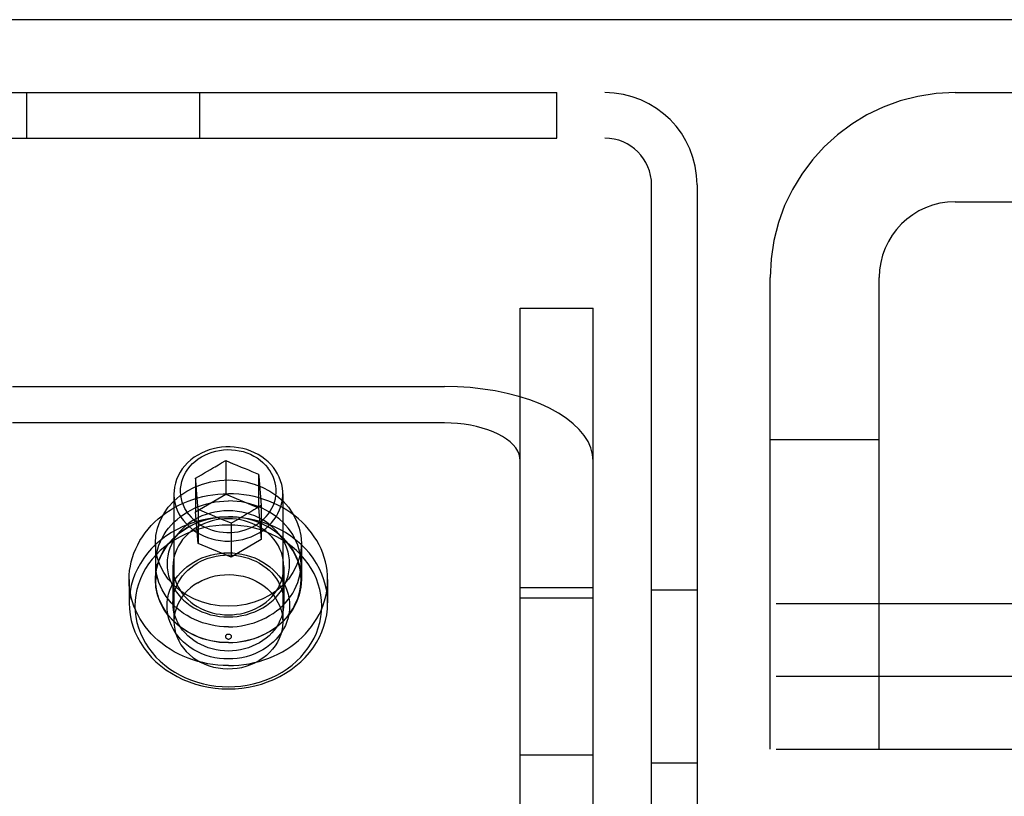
# Model space of a CAD drawing. Header units: inches. Extents: x 0 to 291, y 0 to 188.
# Tile 51 of 113: x 116.06 to 117.74, y 137.58 to 138.91. Entities that reach past the tile are written whole.
import ezdxf

# ---------------------------------------------------------------- set-up
doc = ezdxf.new("R2010")
doc.units = ezdxf.units.IN
doc.header["$LTSCALE"] = 16.018896
doc.header["$MEASUREMENT"] = 0
doc.linetypes.add('HIDDEN', pattern=[0.2, 0.1, -0.1])
doc.layers.get('0').update_dxf_attribs({"linetype": 'CONTINUOUS'})
doc.layers.add('02___PRT_ALL_AXES', color=7, linetype='CONTINUOUS')
doc.layers.add('DEFAULT_2', color=8, linetype='HIDDEN')

msp = doc.modelspace()

# ---------------------------------------------------------------- linework, layer by layer
at = {"color": 7, "linetype": 'Continuous'}
msp.add_line((121.4042, 138.9098), (43.7792, 138.9098), dxfattribs=at)
at = {"layer": '02___PRT_ALL_AXES', "color": 8, "linetype": 'HIDDEN'}
for p, q in [((116.3205, 138.0972), (116.3205, 137.8784)), ((116.507, 138.0972), (116.507, 137.8784)), ((116.2887, 138.0129), (116.2887, 137.9504)), ((116.5387, 138.0129), (116.5387, 137.9504)), ((116.2892, 137.9774), (116.2892, 137.9504)), ((116.5382, 137.9774), (116.5382, 137.9504)), ((116.2437, 137.9504), (116.2437, 137.9104)), ((116.5837, 137.9504), (116.5837, 137.9104))]:
    msp.add_line(p, q, dxfattribs=at)
for points in [[(116.2887, 138.0129), (116.2896, 138.0261), (116.2923, 138.0388), (116.2968, 138.0513), (116.303, 138.0632), (116.3108, 138.0744), (116.3201, 138.0847), (116.3308, 138.0939), (116.3427, 138.102), (116.3556, 138.1088), (116.3694, 138.1141), (116.3838, 138.118), (116.3986, 138.1204), (116.4137, 138.1212), (116.4288, 138.1204), (116.4436, 138.118), (116.458, 138.1141), (116.4718, 138.1088), (116.4847, 138.102), (116.4966, 138.0939), (116.5073, 138.0847), (116.5166, 138.0744), (116.5244, 138.0632), (116.5306, 138.0513), (116.5351, 138.0388), (116.5378, 138.0261), (116.5387, 138.0129)], [(116.2437, 137.9504), (116.2439, 137.9581), (116.2446, 137.9658), (116.2458, 137.9735), (116.2474, 137.981), (116.2495, 137.9885), (116.252, 137.9959), (116.255, 138.0032), (116.2584, 138.0103), (116.2622, 138.0173), (116.2665, 138.024), (116.2711, 138.0306), (116.2762, 138.037), (116.2816, 138.0431), (116.2874, 138.0489), (116.2935, 138.0545), (116.3, 138.0598), (116.3067, 138.0648), (116.3138, 138.0695), (116.3211, 138.0739), (116.3287, 138.0779), (116.3365, 138.0816), (116.3446, 138.0849), (116.3528, 138.0879), (116.3612, 138.0904), (116.3697, 138.0926), (116.3784, 138.0944), (116.3871, 138.0958), (116.3959, 138.0968), (116.4048, 138.0974), (116.4137, 138.0976)], [(116.5837, 137.9504), (116.5835, 137.9581), (116.5828, 137.9658), (116.5816, 137.9735), (116.58, 137.981), (116.5779, 137.9885), (116.5754, 137.9959), (116.5724, 138.0032), (116.569, 138.0103), (116.5652, 138.0173), (116.5609, 138.024), (116.5563, 138.0306), (116.5512, 138.037), (116.5458, 138.0431), (116.54, 138.0489), (116.5339, 138.0545), (116.5275, 138.0598), (116.5207, 138.0648), (116.5136, 138.0695), (116.5063, 138.0739), (116.4987, 138.0779), (116.4909, 138.0816), (116.4829, 138.0849), (116.4746, 138.0879), (116.4662, 138.0904), (116.4577, 138.0926), (116.4491, 138.0944), (116.4403, 138.0958), (116.4315, 138.0968), (116.4226, 138.0974), (116.4137, 138.0976)], [(116.2892, 137.9774), (116.2894, 137.9839), (116.2901, 137.9904), (116.2912, 137.9969), (116.2928, 138.0032), (116.2948, 138.0095), (116.2973, 138.0157), (116.3002, 138.0217), (116.3035, 138.0275), (116.3072, 138.0332), (116.3112, 138.0387), (116.3157, 138.0439), (116.3205, 138.0489), (116.3257, 138.0537), (116.3312, 138.0581), (116.3369, 138.0623), (116.343, 138.0662), (116.3493, 138.0697), (116.3559, 138.0729), (116.3626, 138.0757), (116.3696, 138.0782), (116.3767, 138.0804), (116.3839, 138.0821), (116.3913, 138.0835), (116.3987, 138.0845), (116.4062, 138.085), (116.4137, 138.0852)], [(116.5382, 137.9774), (116.538, 137.9839), (116.5373, 137.9904), (116.5362, 137.9969), (116.5346, 138.0032), (116.5326, 138.0095), (116.5301, 138.0157), (116.5272, 138.0217), (116.5239, 138.0275), (116.5203, 138.0332), (116.5162, 138.0387), (116.5117, 138.0439), (116.5069, 138.0489), (116.5017, 138.0537), (116.4963, 138.0581), (116.4905, 138.0623), (116.4844, 138.0662), (116.4781, 138.0697), (116.4716, 138.0729), (116.4648, 138.0757), (116.4579, 138.0782), (116.4507, 138.0804), (116.4435, 138.0821), (116.4362, 138.0835), (116.4287, 138.0845), (116.4212, 138.085), (116.4137, 138.0852)], [(116.2887, 137.9504), (116.2896, 137.9636), (116.2923, 137.9763), (116.2968, 137.9888), (116.303, 138.0007), (116.3108, 138.0119), (116.3201, 138.0222), (116.3308, 138.0314), (116.3427, 138.0395), (116.3556, 138.0463), (116.3694, 138.0516), (116.3838, 138.0555), (116.3986, 138.0579), (116.4137, 138.0587), (116.4288, 138.0579), (116.4436, 138.0555), (116.458, 138.0516), (116.4718, 138.0463), (116.4847, 138.0395), (116.4966, 138.0314), (116.5073, 138.0222), (116.5166, 138.0119), (116.5244, 138.0007), (116.5306, 137.9888), (116.5351, 137.9763), (116.5378, 137.9636), (116.5387, 137.9504)], [(116.2892, 137.9504), (116.2894, 137.9569), (116.2901, 137.9634), (116.2912, 137.9699), (116.2928, 137.9762), (116.2948, 137.9825), (116.2973, 137.9887), (116.3002, 137.9947), (116.3035, 138.0005), (116.3072, 138.0062), (116.3112, 138.0117), (116.3157, 138.0169), (116.3205, 138.0219), (116.3257, 138.0267), (116.3312, 138.0311), (116.3369, 138.0353), (116.343, 138.0392), (116.3493, 138.0427), (116.3559, 138.0459), (116.3626, 138.0487), (116.3696, 138.0512), (116.3767, 138.0534), (116.3839, 138.0551), (116.3913, 138.0565), (116.3987, 138.0575), (116.4062, 138.058), (116.4137, 138.0582)], [(116.5382, 137.9504), (116.538, 137.9569), (116.5373, 137.9634), (116.5362, 137.9699), (116.5346, 137.9762), (116.5326, 137.9825), (116.5301, 137.9887), (116.5272, 137.9947), (116.5239, 138.0005), (116.5203, 138.0062), (116.5162, 138.0117), (116.5117, 138.0169), (116.5069, 138.0219), (116.5017, 138.0267), (116.4963, 138.0311), (116.4905, 138.0353), (116.4844, 138.0392), (116.4781, 138.0427), (116.4716, 138.0459), (116.4648, 138.0487), (116.4579, 138.0512), (116.4507, 138.0534), (116.4435, 138.0551), (116.4362, 138.0565), (116.4287, 138.0575), (116.4212, 138.058), (116.4137, 138.0582)], [(116.5387, 138.0129), (116.5378, 137.9998), (116.5351, 137.987), (116.5306, 137.9745), (116.5244, 137.9626), (116.5166, 137.9514), (116.5073, 137.9411), (116.4966, 137.9319), (116.4847, 137.9238), (116.4718, 137.9171), (116.458, 137.9117), (116.4436, 137.9078), (116.4288, 137.9055), (116.4137, 137.9047), (116.3986, 137.9055), (116.3838, 137.9078), (116.3694, 137.9117), (116.3556, 137.9171), (116.3427, 137.9238), (116.3308, 137.9319), (116.3201, 137.9411), (116.3108, 137.9514), (116.303, 137.9626), (116.2968, 137.9745), (116.2923, 137.987), (116.2896, 137.9998), (116.2887, 138.0129)], [(116.4137, 137.8696), (116.4062, 137.8698), (116.3987, 137.8704), (116.3913, 137.8714), (116.3839, 137.8727), (116.3767, 137.8745), (116.3696, 137.8766), (116.3626, 137.8791), (116.3559, 137.882), (116.3493, 137.8852), (116.343, 137.8887), (116.3369, 137.8925), (116.3312, 137.8967), (116.3257, 137.9012), (116.3205, 137.9059), (116.3157, 137.9109), (116.3112, 137.9162), (116.3072, 137.9216), (116.3035, 137.9273), (116.3002, 137.9332), (116.2973, 137.9392), (116.2948, 137.9453), (116.2928, 137.9516), (116.2912, 137.958), (116.2901, 137.9644), (116.2894, 137.9709), (116.2892, 137.9774)], [(116.4137, 137.8696), (116.4212, 137.8698), (116.4287, 137.8704), (116.4362, 137.8714), (116.4435, 137.8727), (116.4507, 137.8745), (116.4579, 137.8766), (116.4648, 137.8791), (116.4716, 137.882), (116.4781, 137.8852), (116.4844, 137.8887), (116.4905, 137.8925), (116.4963, 137.8967), (116.5017, 137.9012), (116.5069, 137.9059), (116.5117, 137.9109), (116.5162, 137.9162), (116.5203, 137.9216), (116.5239, 137.9273), (116.5272, 137.9332), (116.5301, 137.9392), (116.5326, 137.9453), (116.5346, 137.9516), (116.5362, 137.958), (116.5373, 137.9644), (116.538, 137.9709), (116.5382, 137.9774)], [(116.3613, 137.9452), (116.3682, 137.9489), (116.3754, 137.952), (116.383, 137.9546), (116.3908, 137.9567), (116.3988, 137.9581), (116.4068, 137.9589), (116.415, 137.9591), (116.4231, 137.9587), (116.4311, 137.9577), (116.4391, 137.9561), (116.4468, 137.9539), (116.4543, 137.9511), (116.4614, 137.9478), (116.4682, 137.9439), (116.4746, 137.9396), (116.4805, 137.9347), (116.4859, 137.9295), (116.4908, 137.9238), (116.4951, 137.9178), (116.4987, 137.9115), (116.5018, 137.905), (116.5041, 137.8982), (116.5058, 137.8913), (116.5067, 137.8843), (116.507, 137.8784)], [(116.4137, 137.8032), (116.4048, 137.8034), (116.3959, 137.804), (116.3871, 137.805), (116.3784, 137.8064), (116.3697, 137.8082), (116.3612, 137.8104), (116.3528, 137.813), (116.3446, 137.8159), (116.3365, 137.8192), (116.3287, 137.8229), (116.3211, 137.8269), (116.3138, 137.8313), (116.3067, 137.836), (116.3, 137.841), (116.2935, 137.8463), (116.2874, 137.8519), (116.2816, 137.8578), (116.2762, 137.8639), (116.2711, 137.8702), (116.2665, 137.8768), (116.2622, 137.8836), (116.2584, 137.8905), (116.255, 137.8977), (116.252, 137.9049), (116.2495, 137.9123), (116.2474, 137.9198), (116.2458, 137.9274), (116.2446, 137.935), (116.2439, 137.9427), (116.2437, 137.9504)], [(116.5387, 137.9504), (116.5378, 137.9373), (116.5351, 137.9245), (116.5306, 137.912), (116.5244, 137.9001), (116.5166, 137.8889), (116.5073, 137.8786), (116.4966, 137.8694), (116.4847, 137.8613), (116.4718, 137.8546), (116.458, 137.8492), (116.4436, 137.8453), (116.4288, 137.843), (116.4137, 137.8422), (116.3986, 137.843), (116.3838, 137.8453), (116.3694, 137.8492), (116.3556, 137.8546), (116.3427, 137.8613), (116.3308, 137.8694), (116.3201, 137.8786), (116.3108, 137.8889), (116.303, 137.9001), (116.2968, 137.912), (116.2923, 137.9245), (116.2896, 137.9373), (116.2887, 137.9504)], [(116.4137, 137.8426), (116.4062, 137.8428), (116.3987, 137.8434), (116.3913, 137.8444), (116.3839, 137.8457), (116.3767, 137.8475), (116.3696, 137.8496), (116.3626, 137.8521), (116.3559, 137.855), (116.3493, 137.8582), (116.343, 137.8617), (116.3369, 137.8655), (116.3312, 137.8697), (116.3257, 137.8742), (116.3205, 137.8789), (116.3157, 137.8839), (116.3112, 137.8892), (116.3072, 137.8946), (116.3035, 137.9003), (116.3002, 137.9062), (116.2973, 137.9122), (116.2948, 137.9183), (116.2928, 137.9246), (116.2912, 137.931), (116.2901, 137.9374), (116.2894, 137.9439), (116.2892, 137.9504)], [(116.3613, 137.9452), (116.3547, 137.941), (116.3487, 137.9363), (116.3431, 137.9311), (116.3381, 137.9256), (116.3336, 137.9197), (116.3297, 137.9135), (116.3265, 137.907), (116.324, 137.9003), (116.3221, 137.8935), (116.3209, 137.8865), (116.3205, 137.8795), (116.3205, 137.8784)], [(116.4137, 137.8426), (116.4212, 137.8428), (116.4287, 137.8434), (116.4362, 137.8444), (116.4435, 137.8457), (116.4507, 137.8475), (116.4579, 137.8496), (116.4648, 137.8521), (116.4716, 137.855), (116.4781, 137.8582), (116.4844, 137.8617), (116.4905, 137.8655), (116.4963, 137.8697), (116.5017, 137.8742), (116.5069, 137.8789), (116.5117, 137.8839), (116.5162, 137.8892), (116.5203, 137.8946), (116.5239, 137.9003), (116.5272, 137.9062), (116.5301, 137.9122), (116.5326, 137.9183), (116.5346, 137.9246), (116.5362, 137.931), (116.5373, 137.9374), (116.538, 137.9439), (116.5382, 137.9504)], [(116.4137, 137.8032), (116.4226, 137.8034), (116.4315, 137.804), (116.4403, 137.805), (116.4491, 137.8064), (116.4577, 137.8082), (116.4662, 137.8104), (116.4746, 137.813), (116.4829, 137.8159), (116.4909, 137.8192), (116.4987, 137.8229), (116.5063, 137.8269), (116.5136, 137.8313), (116.5207, 137.836), (116.5275, 137.841), (116.5339, 137.8463), (116.54, 137.8519), (116.5458, 137.8578), (116.5512, 137.8639), (116.5563, 137.8702), (116.5609, 137.8768), (116.5652, 137.8836), (116.569, 137.8905), (116.5724, 137.8977), (116.5754, 137.9049), (116.5779, 137.9123), (116.58, 137.9198), (116.5816, 137.9274), (116.5828, 137.935), (116.5835, 137.9427), (116.5837, 137.9504)], [(116.3205, 137.8784), (116.3207, 137.8724), (116.3217, 137.8654), (116.3233, 137.8585), (116.3257, 137.8518), (116.3287, 137.8453), (116.3323, 137.839), (116.3366, 137.833), (116.3415, 137.8273), (116.3469, 137.8221), (116.3528, 137.8172), (116.3592, 137.8129), (116.366, 137.809), (116.3732, 137.8057), (116.3806, 137.8029), (116.3884, 137.8007), (116.3963, 137.7991), (116.4043, 137.798), (116.4125, 137.7976), (116.4206, 137.7979), (116.4287, 137.7987), (116.4366, 137.8001), (116.4444, 137.8021), (116.452, 137.8048), (116.4592, 137.8079), (116.4662, 137.8116)], [(116.507, 137.8784), (116.507, 137.8773), (116.5065, 137.8703), (116.5053, 137.8633), (116.5034, 137.8564), (116.5009, 137.8498), (116.4977, 137.8433), (116.4938, 137.8371), (116.4894, 137.8312), (116.4843, 137.8257), (116.4788, 137.8205), (116.4727, 137.8158), (116.4662, 137.8116)], [(116.4109, 137.8565), (116.4117, 137.8569), (116.4125, 137.8571), (116.4133, 137.8572), (116.4142, 137.8572), (116.4151, 137.8571), (116.4159, 137.8568), (116.4166, 137.8564), (116.4173, 137.8559), (116.4178, 137.8554), (116.4183, 137.8547), (116.4186, 137.854), (116.4187, 137.8532), (116.4187, 137.8525), (116.4185, 137.8517), (116.4182, 137.851), (116.4178, 137.8504), (116.4172, 137.8498), (116.4165, 137.8493)], [(116.4109, 137.8565), (116.4102, 137.856), (116.4097, 137.8555), (116.4092, 137.8548), (116.4089, 137.8541), (116.4087, 137.8534), (116.4087, 137.8526), (116.4089, 137.8519), (116.4091, 137.8511), (116.4096, 137.8505), (116.4101, 137.8499), (116.4108, 137.8494), (116.4115, 137.849), (116.4124, 137.8488), (116.4132, 137.8486), (116.4141, 137.8486), (116.4149, 137.8487), (116.4157, 137.849), (116.4165, 137.8493)]]:
    msp.add_lwpolyline(points, dxfattribs=at)
at = {"layer": 'DEFAULT_2', "color": 8, "linetype": 'HIDDEN'}
for p, q in [((115.3747, 138.7848), (117.0587, 138.7848)), ((116.0687, 138.7068), (116.0687, 138.7848)), ((116.3647, 138.7068), (116.3647, 138.7848)), ((116.9757, 138.7848), (116.9757, 138.7068)), ((117.6587, 138.7848), (121.0247, 138.7848)), ((115.3747, 138.7068), (117.0587, 138.7068)), ((117.1387, 137.5348), (117.1387, 138.6268)), ((117.2167, 138.6268), (117.2167, 137.5348)), ((117.6587, 138.5978), (121.0247, 138.5978)), ((117.3417, 137.6598), (117.3417, 138.4678)), ((117.5287, 137.6598), (117.5287, 138.4678)), ((116.9137, 137.0997), (116.9137, 138.4158)), ((116.9137, 138.4158), (117.0387, 138.4158)), ((117.0387, 137.0997), (117.0387, 138.4158)), ((116.0437, 138.2814), (116.7837, 138.2814)), ((116.7837, 138.2189), (116.0437, 138.2189)), ((117.5287, 138.1898), (117.3417, 138.1898)), ((116.3965, 138.1471), (116.4017, 138.1503)), ((116.4017, 138.1503), (116.4091, 138.1548)), ((116.4091, 138.1548), (116.4091, 138.0968)), ((116.4091, 138.1548), (116.4158, 138.1519)), ((116.4158, 138.1519), (116.4221, 138.1491)), ((116.4221, 138.1491), (116.428, 138.1466)), ((116.428, 138.1466), (116.4357, 138.1433)), ((116.3576, 138.1245), (116.3624, 138.1272)), ((116.3624, 138.1272), (116.3676, 138.1301)), ((116.3676, 138.1301), (116.3729, 138.1332)), ((116.3729, 138.1332), (116.3781, 138.1362)), ((116.3781, 138.1362), (116.3833, 138.1393)), ((116.3833, 138.1393), (116.3885, 138.1423)), ((116.4357, 138.1433), (116.4422, 138.1406)), ((116.4422, 138.1406), (116.448, 138.1383)), ((116.448, 138.1383), (116.4537, 138.1359)), ((116.4537, 138.1359), (116.4595, 138.1336)), ((116.4595, 138.1336), (116.4653, 138.1314)), ((116.4653, 138.1314), (116.4656, 138.1276)), ((116.4653, 138.1314), (116.4653, 138.0733)), ((116.4656, 138.1276), (116.4699, 138.0775)), ((116.3576, 138.1245), (116.3576, 138.0664)), ((116.3576, 138.0664), (116.4091, 138.0968)), ((116.3622, 138.0706), (116.3599, 138.0964)), ((116.4091, 138.0968), (116.4653, 138.0733)), ((116.4699, 138.0775), (116.4624, 138.0729)), ((116.4699, 138.0775), (116.4699, 138.0194)), ((116.3622, 138.0125), (116.3576, 138.0664)), ((116.3622, 138.0706), (116.3622, 138.0125)), ((116.3679, 138.0681), (116.3622, 138.0706)), ((116.3737, 138.0655), (116.3679, 138.0681)), ((116.3795, 138.063), (116.3737, 138.0655)), ((116.3852, 138.0606), (116.3795, 138.063)), ((116.3917, 138.0579), (116.3852, 138.0606)), ((116.4415, 138.0604), (116.4362, 138.0573)), ((116.4467, 138.0635), (116.4415, 138.0604)), ((116.4519, 138.0666), (116.4467, 138.0635)), ((116.4572, 138.0698), (116.4519, 138.0666)), ((116.4624, 138.0729), (116.4572, 138.0698)), ((116.4653, 138.0733), (116.4699, 138.0194)), ((116.3994, 138.0547), (116.3917, 138.0579)), ((116.4053, 138.0523), (116.3994, 138.0547)), ((116.4116, 138.0498), (116.4053, 138.0523)), ((116.4183, 138.0471), (116.4116, 138.0498)), ((116.4183, 138.0471), (116.4183, 137.9891)), ((116.431, 138.0543), (116.4257, 138.0513)), ((116.4362, 138.0573), (116.431, 138.0543)), ((116.4183, 137.9891), (116.3622, 138.0125)), ((116.4699, 138.0194), (116.4183, 137.9891)), ((116.3187, 137.9724), (116.3187, 137.9104)), ((116.5087, 137.9724), (116.5087, 137.9104)), ((117.0387, 137.9364), (116.9137, 137.9364)), ((117.1387, 137.9328), (117.2167, 137.9328)), ((114.1482, 137.9098), (121.1482, 137.9098)), ((117.0387, 137.9188), (116.9137, 137.9188)), ((114.1482, 137.7848), (121.1482, 137.7848)), ((114.1482, 137.6598), (121.1482, 137.6598)), ((117.0387, 137.6498), (116.9137, 137.6498)), ((117.1387, 137.6368), (117.2167, 137.6368))]:
    msp.add_line(p, q, dxfattribs=at)
for points in [[(117.0387, 138.1539), (117.0377, 138.165), (117.0348, 138.176), (117.03, 138.1869), (117.0233, 138.1975), (117.0148, 138.2078), (117.0045, 138.2176), (116.9926, 138.227), (116.9791, 138.2358), (116.964, 138.244), (116.9476, 138.2516), (116.93, 138.2583), (116.9112, 138.2643), (116.8915, 138.2694), (116.8709, 138.2737), (116.8497, 138.277), (116.828, 138.2795), (116.806, 138.2809), (116.7837, 138.2814)], [(116.9137, 138.1539), (116.9132, 138.1596), (116.9117, 138.1652), (116.9093, 138.1707), (116.9059, 138.1761), (116.9015, 138.1814), (116.8963, 138.1864), (116.8902, 138.1912), (116.8833, 138.1957), (116.8756, 138.1998), (116.8673, 138.2037), (116.8583, 138.2071), (116.8487, 138.2102), (116.8386, 138.2128), (116.8282, 138.215), (116.8174, 138.2167), (116.8063, 138.2179), (116.7951, 138.2186), (116.7837, 138.2189)], [(116.4908, 138.1426), (116.4865, 138.1477), (116.4817, 138.1525), (116.4764, 138.1569), (116.4708, 138.161), (116.4649, 138.1647), (116.4586, 138.1679), (116.452, 138.1708), (116.4453, 138.1732), (116.4383, 138.1751), (116.4311, 138.1765), (116.4239, 138.1774), (116.4166, 138.1779), (116.4093, 138.1778), (116.402, 138.1773), (116.3948, 138.1762), (116.3877, 138.1747), (116.3807, 138.1727), (116.374, 138.1702), (116.3675, 138.1673), (116.3613, 138.1639)], [(116.3613, 138.1639), (116.3551, 138.16), (116.3493, 138.1555), (116.3439, 138.1507), (116.3391, 138.1456), (116.3347, 138.1401), (116.3309, 138.1343), (116.3276, 138.1282), (116.325, 138.122), (116.3229, 138.1155), (116.3215, 138.109), (116.3207, 138.1023), (116.3205, 138.0972)], [(116.346, 138.0622), (116.3424, 138.0672), (116.3393, 138.0724), (116.3367, 138.0778), (116.3347, 138.0834), (116.3332, 138.0891), (116.3322, 138.0949), (116.3318, 138.1008), (116.3319, 138.1067), (116.3327, 138.1125), (116.3339, 138.1183), (116.3357, 138.1239), (116.3381, 138.1294), (116.3409, 138.1347), (116.3443, 138.1398), (116.3481, 138.1447), (116.3524, 138.1492), (116.3571, 138.1534), (116.3622, 138.1573), (116.3676, 138.1608), (116.3734, 138.1639), (116.3794, 138.1666), (116.3857, 138.1688), (116.3921, 138.1706), (116.3987, 138.1719), (116.4054, 138.1727), (116.4122, 138.1731), (116.419, 138.1729), (116.4257, 138.1723), (116.4323, 138.1712), (116.4389, 138.1697), (116.4452, 138.1676), (116.4514, 138.1651), (116.4572, 138.1622), (116.4628, 138.1589), (116.4681, 138.1552), (116.4729, 138.1511), (116.4774, 138.1467), (116.4815, 138.142)], [(116.3885, 138.1423), (116.3912, 138.1439), (116.3965, 138.1471)], [(116.4598, 138.0434), (116.465, 138.0468), (116.4698, 138.0504), (116.4743, 138.0544), (116.4785, 138.0587), (116.4822, 138.0632), (116.4855, 138.068), (116.4884, 138.0729), (116.4908, 138.0781), (116.4928, 138.0834), (116.4942, 138.0889), (116.4952, 138.0944), (116.4956, 138.0999), (116.4956, 138.1055), (116.495, 138.1111), (116.4939, 138.1165), (116.4924, 138.122), (116.4903, 138.1272), (116.4878, 138.1324), (116.4849, 138.1373), (116.4815, 138.142)], [(116.507, 138.0972), (116.5069, 138.101), (116.5062, 138.1073), (116.505, 138.1136), (116.5032, 138.1197), (116.5009, 138.1257), (116.4981, 138.1316), (116.4947, 138.1372), (116.4908, 138.1426)], [(116.3599, 138.0964), (116.3578, 138.1211), (116.3576, 138.1245)], [(116.3205, 138.0972), (116.3205, 138.0957), (116.3209, 138.089), (116.322, 138.0824), (116.3238, 138.0759), (116.3261, 138.0695), (116.329, 138.0633), (116.3325, 138.0574), (116.3366, 138.0517), (116.3412, 138.0464), (116.3463, 138.0414), (116.3518, 138.0367), (116.3578, 138.0325), (116.3642, 138.0287), (116.3709, 138.0254), (116.3779, 138.0226), (116.3851, 138.0203), (116.3925, 138.0185), (116.4001, 138.0173), (116.4077, 138.0166), (116.4154, 138.0164), (116.4231, 138.0168), (116.4308, 138.0178), (116.4383, 138.0193), (116.4456, 138.0213), (116.4528, 138.0238), (116.4596, 138.0269), (116.4662, 138.0304)], [(116.4662, 138.0304), (116.472, 138.0342), (116.4776, 138.0383), (116.4827, 138.0428), (116.4874, 138.0477), (116.4917, 138.0529), (116.4954, 138.0583), (116.4987, 138.064), (116.5015, 138.0698), (116.5037, 138.0759), (116.5053, 138.0821), (116.5064, 138.0883), (116.5069, 138.0947), (116.507, 138.0972)], [(116.4137, 138.0684), (116.406, 138.0681), (116.3984, 138.0674), (116.3907, 138.0661), (116.3832, 138.0644), (116.3757, 138.0622), (116.3684, 138.0595), (116.3614, 138.0563), (116.3547, 138.0526), (116.3484, 138.0486), (116.3424, 138.0442), (116.3368, 138.0394), (116.3317, 138.0342), (116.327, 138.0288), (116.3228, 138.023), (116.3192, 138.017), (116.316, 138.0107), (116.3134, 138.0043), (116.3114, 137.9977), (116.3099, 137.991), (116.309, 137.9842), (116.3087, 137.9774), (116.309, 137.9706), (116.3099, 137.9638), (116.3114, 137.9572), (116.3134, 137.9506), (116.316, 137.9441), (116.3192, 137.9379), (116.3228, 137.9319), (116.327, 137.9261), (116.3317, 137.9206), (116.3368, 137.9155), (116.3424, 137.9107), (116.3484, 137.9062), (116.3547, 137.9022), (116.3614, 137.8986), (116.3684, 137.8954), (116.3757, 137.8927), (116.3831, 137.8904), (116.3907, 137.8887), (116.3984, 137.8875), (116.406, 137.8867), (116.4137, 137.8865)], [(116.346, 138.0622), (116.3498, 138.0577), (116.354, 138.0535), (116.3586, 138.0496), (116.3635, 138.046), (116.3688, 138.0428), (116.3743, 138.0399), (116.38, 138.0374), (116.386, 138.0353), (116.3921, 138.0337), (116.3984, 138.0324), (116.4048, 138.0316), (116.4112, 138.0312), (116.4176, 138.0312), (116.424, 138.0317), (116.4304, 138.0326), (116.4366, 138.034), (116.4427, 138.0358), (116.4486, 138.0379), (116.4543, 138.0405), (116.4598, 138.0434)], [(116.4137, 137.8865), (116.4214, 137.8867), (116.429, 137.8875), (116.4367, 137.8887), (116.4443, 137.8904), (116.4517, 137.8927), (116.459, 137.8954), (116.466, 137.8986), (116.4727, 137.9022), (116.479, 137.9062), (116.485, 137.9107), (116.4906, 137.9155), (116.4957, 137.9206), (116.5004, 137.9261), (116.5046, 137.9319), (116.5083, 137.9379), (116.5114, 137.9441), (116.514, 137.9506), (116.5161, 137.9571), (116.5175, 137.9638), (116.5184, 137.9706), (116.5187, 137.9774), (116.5184, 137.9842), (116.5175, 137.991), (116.5161, 137.9977), (116.514, 138.0043), (116.5114, 138.0107), (116.5083, 138.017), (116.5046, 138.023), (116.5004, 138.0287), (116.4957, 138.0342), (116.4906, 138.0394), (116.485, 138.0442), (116.4791, 138.0486), (116.4727, 138.0526), (116.466, 138.0563), (116.459, 138.0595), (116.4517, 138.0622), (116.4443, 138.0644), (116.4367, 138.0661), (116.429, 138.0674), (116.4214, 138.0681), (116.4137, 138.0684)], [(116.4137, 138.0576), (116.4023, 138.0573), (116.3909, 138.0563), (116.3796, 138.0546), (116.3683, 138.0523), (116.3572, 138.0493), (116.3464, 138.0456), (116.3359, 138.0413), (116.3257, 138.0364), (116.316, 138.0309), (116.3067, 138.0248), (116.2979, 138.0182), (116.2897, 138.0111), (116.282, 138.0035), (116.275, 137.9955), (116.2686, 137.9871), (116.2629, 137.9783), (116.2578, 137.9692), (116.2536, 137.9598), (116.25, 137.9502), (116.2473, 137.9404), (116.2453, 137.9305), (116.2441, 137.9205), (116.2437, 137.9104)], [(116.4137, 138.044), (116.403, 138.0437), (116.3923, 138.0427), (116.3816, 138.0412), (116.371, 138.039), (116.3606, 138.0361), (116.3504, 138.0327), (116.3405, 138.0286), (116.3309, 138.024), (116.3217, 138.0188), (116.313, 138.0131), (116.3047, 138.0069), (116.297, 138.0002), (116.2898, 137.993), (116.2831, 137.9855), (116.2771, 137.9776), (116.2717, 137.9693), (116.267, 137.9607), (116.263, 137.9519), (116.2597, 137.9429), (116.2571, 137.9337), (116.2552, 137.9243), (116.2541, 137.9149), (116.2537, 137.9054), (116.2541, 137.8959), (116.2552, 137.8865), (116.2571, 137.8772), (116.2597, 137.868), (116.263, 137.8589), (116.267, 137.8501), (116.2717, 137.8415), (116.2771, 137.8333), (116.2831, 137.8254), (116.2897, 137.8178), (116.297, 137.8107), (116.3047, 137.804), (116.313, 137.7978), (116.3217, 137.7921), (116.3309, 137.7869), (116.3405, 137.7822), (116.3504, 137.7782), (116.3606, 137.7747), (116.371, 137.7719), (116.3816, 137.7697), (116.3923, 137.7681), (116.403, 137.7672), (116.4137, 137.7669)], [(116.4137, 138.0547), (116.4068, 138.0545), (116.3999, 138.0538), (116.3929, 138.0527), (116.3861, 138.0511), (116.3793, 138.0491), (116.3727, 138.0467), (116.3664, 138.0438), (116.3603, 138.0405), (116.3546, 138.0368), (116.3492, 138.0328), (116.3442, 138.0285), (116.3395, 138.0238), (116.3353, 138.0189), (116.3315, 138.0136), (116.3282, 138.0082), (116.3253, 138.0025), (116.3229, 137.9967), (116.3211, 137.9908), (116.3198, 137.9847), (116.319, 137.9786), (116.3187, 137.9724)], [(116.5837, 137.9104), (116.5833, 137.9205), (116.5821, 137.9305), (116.5801, 137.9404), (116.5774, 137.9502), (116.5739, 137.9598), (116.5696, 137.9692), (116.5646, 137.9783), (116.5589, 137.9871), (116.5525, 137.9955), (116.5454, 138.0035), (116.5378, 138.0111), (116.5295, 138.0182), (116.5207, 138.0248), (116.5115, 138.0309), (116.5017, 138.0364), (116.4915, 138.0413), (116.481, 138.0456), (116.4702, 138.0493), (116.4591, 138.0523), (116.4479, 138.0546), (116.4365, 138.0563), (116.4251, 138.0573), (116.4137, 138.0576)], [(116.5087, 137.9724), (116.5084, 137.9786), (116.5076, 137.9847), (116.5063, 137.9908), (116.5045, 137.9967), (116.5021, 138.0025), (116.4993, 138.0082), (116.4959, 138.0136), (116.4921, 138.0189), (116.4879, 138.0238), (116.4833, 138.0285), (116.4782, 138.0328), (116.4728, 138.0368), (116.4671, 138.0405), (116.461, 138.0438), (116.4547, 138.0466), (116.4481, 138.0491), (116.4414, 138.0511), (116.4345, 138.0527), (116.4276, 138.0538), (116.4206, 138.0545), (116.4137, 138.0547)], [(116.4137, 137.7669), (116.4245, 137.7672), (116.4352, 137.7681), (116.4459, 137.7697), (116.4564, 137.7719), (116.4669, 137.7747), (116.477, 137.7782), (116.487, 137.7822), (116.4965, 137.7869), (116.5057, 137.792), (116.5144, 137.7978), (116.5227, 137.804), (116.5305, 137.8107), (116.5377, 137.8178), (116.5443, 137.8254), (116.5503, 137.8333), (116.5557, 137.8415), (116.5604, 137.8501), (116.5644, 137.8589), (116.5677, 137.868), (116.5703, 137.8772), (116.5722, 137.8865), (116.5733, 137.8959), (116.5737, 137.9054), (116.5733, 137.9149), (116.5722, 137.9243), (116.5703, 137.9337), (116.5677, 137.9429), (116.5644, 137.9519), (116.5604, 137.9607), (116.5557, 137.9693), (116.5503, 137.9776), (116.5443, 137.9855), (116.5377, 137.993), (116.5305, 138.0002), (116.5227, 138.0069), (116.5144, 138.0131), (116.5057, 138.0188), (116.4965, 138.024), (116.487, 138.0286), (116.477, 138.0327), (116.4669, 138.0361), (116.4564, 138.039), (116.4459, 138.0412), (116.4352, 138.0427), (116.4245, 138.0437), (116.4137, 138.044)], [(116.4257, 138.0513), (116.4207, 138.0485), (116.4183, 138.0471)], [(116.4137, 137.8145), (116.406, 137.8147), (116.3984, 137.8155), (116.3907, 137.8167), (116.3831, 137.8184), (116.3757, 137.8207), (116.3684, 137.8234), (116.3614, 137.8266), (116.3547, 137.8302), (116.3484, 137.8342), (116.3424, 137.8387), (116.3368, 137.8435), (116.3317, 137.8486), (116.327, 137.8541), (116.3228, 137.8599), (116.3192, 137.8659), (116.316, 137.8721), (116.3134, 137.8786), (116.3114, 137.8852), (116.3099, 137.8918), (116.309, 137.8986), (116.3087, 137.9054), (116.309, 137.9122), (116.3099, 137.919), (116.3114, 137.9257), (116.3134, 137.9323), (116.316, 137.9387), (116.3192, 137.945), (116.3228, 137.951), (116.327, 137.9568), (116.3317, 137.9622), (116.3368, 137.9674), (116.3424, 137.9722), (116.3484, 137.9766), (116.3547, 137.9806), (116.3614, 137.9843), (116.3684, 137.9875), (116.3757, 137.9902), (116.3832, 137.9924), (116.3907, 137.9941), (116.3984, 137.9954), (116.406, 137.9961), (116.4137, 137.9964)], [(116.3187, 137.9104), (116.319, 137.9166), (116.3198, 137.9227), (116.3211, 137.9288), (116.3229, 137.9347), (116.3253, 137.9405), (116.3282, 137.9462), (116.3315, 137.9516), (116.3353, 137.9569), (116.3395, 137.9618), (116.3442, 137.9665), (116.3492, 137.9708), (116.3546, 137.9748), (116.3603, 137.9785), (116.3664, 137.9818), (116.3727, 137.9847), (116.3793, 137.9871), (116.3861, 137.9891), (116.3929, 137.9907), (116.3999, 137.9918), (116.4068, 137.9925), (116.4137, 137.9927)], [(116.4137, 137.9964), (116.4214, 137.9961), (116.429, 137.9954), (116.4367, 137.9941), (116.4443, 137.9924), (116.4517, 137.9902), (116.459, 137.9875), (116.466, 137.9843), (116.4727, 137.9806), (116.4791, 137.9766), (116.485, 137.9722), (116.4906, 137.9674), (116.4957, 137.9622), (116.5004, 137.9567), (116.5046, 137.951), (116.5083, 137.945), (116.5114, 137.9387), (116.514, 137.9323), (116.5161, 137.9257), (116.5175, 137.919), (116.5184, 137.9122), (116.5187, 137.9054), (116.5184, 137.8986), (116.5175, 137.8918), (116.5161, 137.8851), (116.514, 137.8786), (116.5114, 137.8721), (116.5083, 137.8659), (116.5046, 137.8599), (116.5004, 137.8541), (116.4957, 137.8486), (116.4906, 137.8435), (116.485, 137.8387), (116.479, 137.8342), (116.4727, 137.8302), (116.466, 137.8266), (116.459, 137.8234), (116.4517, 137.8207), (116.4443, 137.8184), (116.4367, 137.8167), (116.429, 137.8155), (116.4214, 137.8147), (116.4137, 137.8145)], [(116.4137, 137.9927), (116.4206, 137.9925), (116.4276, 137.9918), (116.4345, 137.9907), (116.4414, 137.9891), (116.4481, 137.9871), (116.4547, 137.9846), (116.461, 137.9818), (116.4671, 137.9785), (116.4728, 137.9748), (116.4782, 137.9708), (116.4833, 137.9665), (116.4879, 137.9618), (116.4921, 137.9569), (116.4959, 137.9516), (116.4993, 137.9462), (116.5021, 137.9405), (116.5045, 137.9347), (116.5063, 137.9288), (116.5076, 137.9227), (116.5084, 137.9166), (116.5087, 137.9104)], [(116.3187, 137.9724), (116.319, 137.9663), (116.3198, 137.9601), (116.3211, 137.9541), (116.3229, 137.9481), (116.3253, 137.9423), (116.3282, 137.9367), (116.3315, 137.9312), (116.3353, 137.926), (116.3395, 137.921), (116.3442, 137.9164), (116.3492, 137.912), (116.3546, 137.908), (116.3603, 137.9044), (116.3664, 137.9011), (116.3727, 137.8982), (116.3793, 137.8957), (116.3861, 137.8937), (116.3929, 137.8921), (116.3998, 137.891), (116.4068, 137.8904), (116.4137, 137.8901)], [(116.4137, 137.8901), (116.4206, 137.8904), (116.4276, 137.891), (116.4345, 137.8921), (116.4414, 137.8937), (116.4481, 137.8957), (116.4547, 137.8982), (116.461, 137.9011), (116.4671, 137.9044), (116.4728, 137.908), (116.4782, 137.912), (116.4833, 137.9164), (116.4879, 137.921), (116.4921, 137.926), (116.4959, 137.9312), (116.4993, 137.9366), (116.5021, 137.9423), (116.5045, 137.9481), (116.5063, 137.9541), (116.5076, 137.9601), (116.5084, 137.9663), (116.5087, 137.9724)], [(116.2437, 137.9104), (116.2441, 137.9004), (116.2453, 137.8903), (116.2473, 137.8804), (116.25, 137.8706), (116.2536, 137.861), (116.2578, 137.8516), (116.2629, 137.8426), (116.2686, 137.8338), (116.275, 137.8254), (116.282, 137.8173), (116.2897, 137.8098), (116.2979, 137.8026), (116.3067, 137.796), (116.316, 137.79), (116.3257, 137.7845), (116.3359, 137.7795), (116.3464, 137.7752), (116.3572, 137.7716), (116.3683, 137.7685), (116.3796, 137.7662), (116.3909, 137.7645), (116.4023, 137.7635), (116.4137, 137.7632)], [(116.4137, 137.8281), (116.4068, 137.8284), (116.3998, 137.829), (116.3929, 137.8301), (116.3861, 137.8317), (116.3793, 137.8337), (116.3727, 137.8362), (116.3664, 137.8391), (116.3603, 137.8424), (116.3546, 137.846), (116.3492, 137.85), (116.3442, 137.8544), (116.3395, 137.859), (116.3353, 137.864), (116.3315, 137.8692), (116.3282, 137.8747), (116.3253, 137.8803), (116.3229, 137.8861), (116.3211, 137.8921), (116.3198, 137.8981), (116.319, 137.9043), (116.3187, 137.9104)], [(116.5087, 137.9104), (116.5084, 137.9043), (116.5076, 137.8981), (116.5063, 137.8921), (116.5045, 137.8861), (116.5021, 137.8803), (116.4993, 137.8746), (116.4959, 137.8692), (116.4921, 137.864), (116.4879, 137.859), (116.4833, 137.8544), (116.4782, 137.85), (116.4728, 137.846), (116.4671, 137.8424), (116.461, 137.8391), (116.4547, 137.8362), (116.4481, 137.8337), (116.4414, 137.8317), (116.4345, 137.8301), (116.4276, 137.829), (116.4206, 137.8284), (116.4137, 137.8281)], [(116.4137, 137.7632), (116.4251, 137.7635), (116.4365, 137.7645), (116.4479, 137.7662), (116.4591, 137.7685), (116.4702, 137.7716), (116.481, 137.7752), (116.4915, 137.7795), (116.5017, 137.7845), (116.5114, 137.79), (116.5207, 137.796), (116.5295, 137.8026), (116.5378, 137.8098), (116.5454, 137.8173), (116.5525, 137.8254), (116.5589, 137.8338), (116.5646, 137.8425), (116.5696, 137.8516), (116.5738, 137.861), (116.5774, 137.8706), (116.5801, 137.8804), (116.5821, 137.8903), (116.5833, 137.9003), (116.5837, 137.9104)]]:
    msp.add_lwpolyline(points, dxfattribs=at)
for centre, radius, start, end in [((117.0587, 138.6268), 0.158, 0, 90), ((117.6587, 138.4678), 0.317, 90, 180), ((117.0587, 138.6268), 0.08, 0, 90), ((117.6587, 138.4678), 0.13, 90, 180)]:
    msp.add_arc(centre, radius, start, end, dxfattribs=at)

doc.saveas('drawing.dxf')
